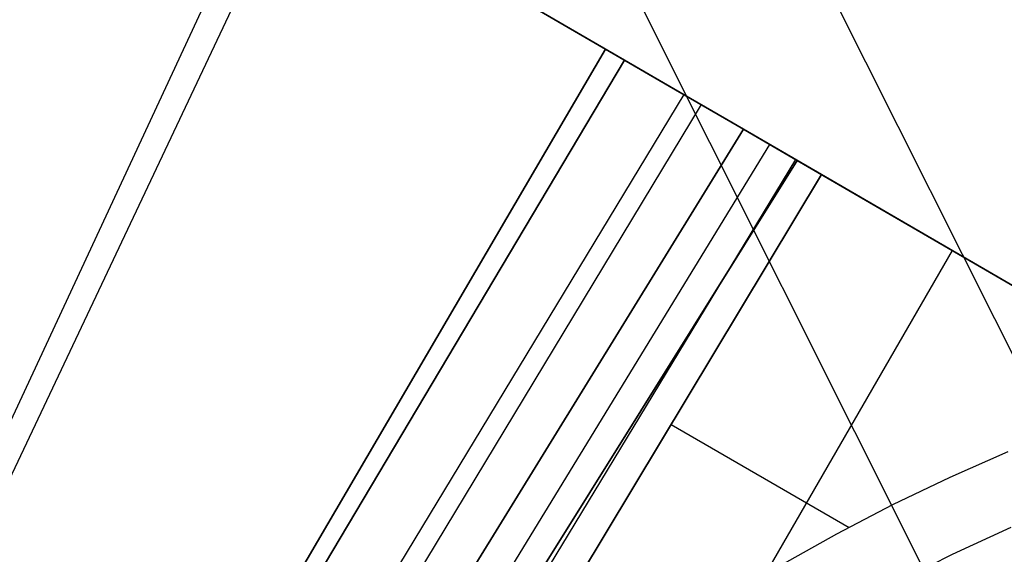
# Model space of a CAD drawing. Header units: millimetres. Extents: x 10871 to 12032, y -2698 to -1680.
# Tile 119 of 183: x 11373 to 11417, y -1972 to -1948. Entities that reach past the tile are written whole.
import ezdxf

# ---------------------------------------------------------------- set-up
doc = ezdxf.new("R2010")
doc.units = ezdxf.units.MM
for name, color, linetype in [('1', 7, 'Continuous'), ('color', 7, 'Continuous'), ('luz', 7, 'Continuous')]:
    doc.layers.add(name, color=color, linetype=linetype)

msp = doc.modelspace()

# ---------------------------------------------------------------- linework, layer by layer
at = {"layer": '1', "color": 7, "true_color": 0xffffff}
for p, q in [((11384.746, -1940.495, 55.972), (11335.125, -2047.221, 59.574)), ((11385.833, -1941.127, 62.288), (11335.535, -2047.463, 65.608)), ((11389.284, -1943.131, 62.872), (11399.616, -1949.135, 64.896)), ((11399.616, -1949.135, 64.896), (11389.284, -1943.131, 62.872)), ((11400.465, -1949.628, 58.896), (11390.003, -1943.55, 56.846)), ((11390.003, -1943.55, 56.846), (11400.465, -1949.628, 58.896)), ((11399.616, -1949.135, 64.896), (11340.389, -2050.327, 65.87)), ((11340.389, -2050.327, 65.87), (11399.616, -1949.135, 64.896)), ((11399.616, -1949.135, 64.896), (11402.461, -1950.788, 65.376)), ((11402.461, -1950.788, 65.376), (11399.616, -1949.135, 64.896)), ((11340.501, -2050.393, 59.865), (11400.465, -1949.628, 58.896)), ((11400.465, -1949.628, 58.896), (11340.501, -2050.393, 59.865)), ((11403.121, -1951.172, 59.335), (11400.465, -1949.628, 58.896)), ((11400.465, -1949.628, 58.896), (11403.121, -1951.172, 59.335)), ((11402.461, -1950.788, 65.376), (11405.319, -1952.449, 65.744)), ((11405.319, -1952.449, 65.744), (11402.461, -1950.788, 65.376)), ((11403.12, -1951.171, 59.335), (11342.367, -2051.495, 59.879)), ((11405.788, -1952.722, 59.673), (11403.121, -1951.172, 59.335)), ((11403.121, -1951.172, 59.335), (11405.788, -1952.722, 59.673)), ((11403.888, -1951.618, 65.574), (11343.207, -2051.99, 65.953)), ((11405.319, -1952.449, 65.744), (11408.186, -1954.116, 65.998)), ((11408.186, -1954.116, 65.998), (11405.319, -1952.449, 65.744)), ((11405.788, -1952.722, 59.673), (11344.234, -2052.596, 59.894)), ((11344.234, -2052.596, 59.894), (11405.788, -1952.722, 59.673)), ((11409.268, -1954.745, 59.909), (11405.788, -1952.722, 59.673)), ((11405.788, -1952.722, 59.673), (11409.268, -1954.745, 59.909)), ((11406.945, -1953.395, 59.791), (11345.763, -2053.499, 59.902)), ((11408.186, -1954.116, 65.998), (11346.027, -2053.654, 65.998)), ((11346.027, -2053.654, 65.998), (11408.186, -1954.116, 65.998)), ((11408.106, -1954.069, 59.87), (11386.868, -1989.108, 59.883)), ((11408.186, -1954.116, 65.998), (11425.596, -1964.237, 65.998)), ((11425.596, -1964.237, 65.998), (11408.186, -1954.116, 65.998)), ((11391.613, -1984.117, 59.909), (11409.268, -1954.745, 59.909)), ((11409.268, -1954.745, 59.909), (11391.613, -1984.117, 59.909)), ((11425.596, -1964.237, 59.909), (11409.268, -1954.745, 59.909)), ((11409.268, -1954.745, 59.909), (11425.596, -1964.237, 59.909)), ((11415.119, -1958.146, 59.909), (11406.742, -1972.656, 59.909)), ((11402.544, -1965.932, 59.909), (11410.508, -1970.53, 59.909)), ((11417.604, -1967.154, 59.909), (11415.009, -1968.298, 59.909)), ((11417.604, -1967.154, 59.909), (11415.009, -1968.298, 59.909)), ((11415.009, -1968.298, 59.909), (11412.452, -1969.526, 59.909)), ((11415.009, -1968.298, 59.909), (11412.452, -1969.526, 59.909)), ((11412.452, -1969.526, 59.909), (11409.936, -1970.837, 59.909)), ((11412.452, -1969.526, 59.909), (11409.936, -1970.837, 59.909)), ((11409.936, -1970.837, 59.909), (11407.465, -1972.229, 59.909)), ((11409.936, -1970.837, 59.909), (11407.465, -1972.229, 59.909))]:
    msp.add_line(p, q, dxfattribs=at)
at = {"layer": 'color', "color": 254, "true_color": 0xcad1ee}
for p, q in [((11417.78, -1980.254, 13.749), (11383.105, -1911.065, -19.237)), ((11424.012, -1992.688, 17.504), (11385.073, -1914.991, -19.539)), ((11415.129, -1971.736, 9.992), (11417.759, -1970.529, 9.992)), ((11412.542, -1973.032, 9.992), (11415.129, -1971.736, 9.992))]:
    msp.add_line(p, q, dxfattribs=at)
at = {"layer": 'luz', "color": 254, "true_color": 0xcad1ee}
for p, q in [((11390.697, -1908.763, -39.746), (11526.17, -2178.772, -39.746)), ((11390.697, -1908.763, -41.246), (11526.17, -2178.772, -41.246))]:
    msp.add_line(p, q, dxfattribs=at)

doc.saveas('drawing.dxf')
